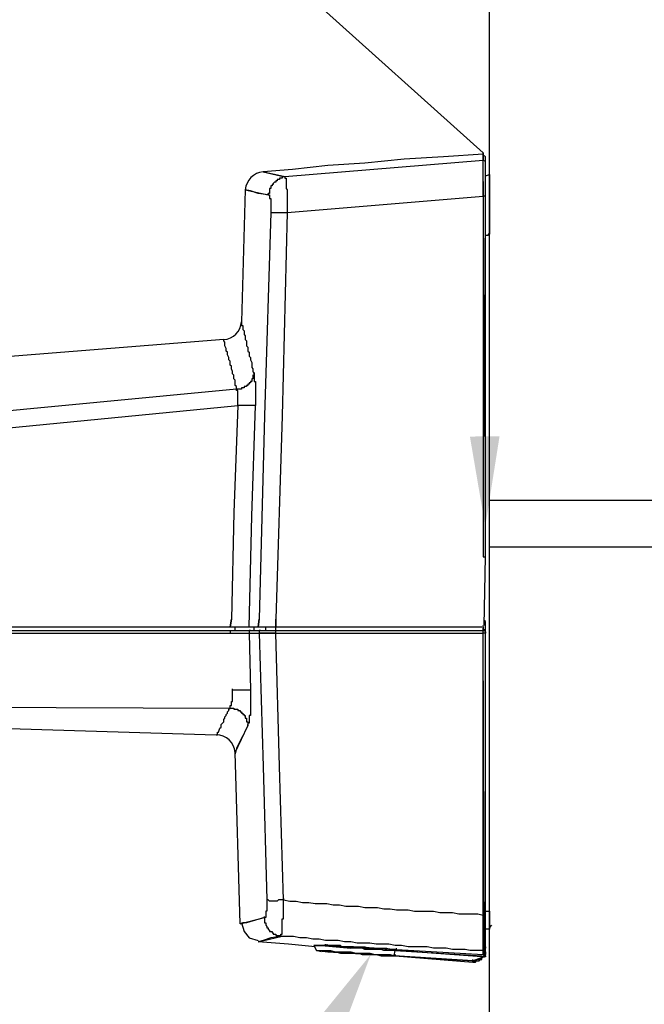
# Model space of a CAD drawing. Header units: inches. Extents: x 19734 to 55198, y -1945 to 10268.
# Tile 24 of 53: x 48962 to 49042, y -294 to -168. Entities that reach past the tile are written whole.
import ezdxf
from ezdxf import colors
from ezdxf.entities.mleader import LeaderData, LeaderLine
from ezdxf.math import Vec2, Vec3

# ---------------------------------------------------------------- set-up
doc = ezdxf.new("R2010")
doc.units = ezdxf.units.IN
doc.header["$MEASUREMENT"] = 0
doc.layers.add('G-ANNO-NOTE', color=7, linetype='Continuous', lineweight=35)
doc.layers.add('G-ANNO-SYMB', color=7, linetype='Continuous', lineweight=30)
doc.styles.add('Arial', font='arial.ttf', dxfattribs={"height": 0.125})

msp = doc.modelspace()

# ---------------------------------------------------------------- linework, layer by layer
at = {"layer": 'G-ANNO-SYMB'}
for p, q in [((49022.11177, -510.85804), (49022.11177, -26.91004)), ((49022.11177, -281.95131), (49022.11177, -284.22242)), ((49022.11177, -284.22242), (49021.6251, -284.22242))]:
    msp.add_line(p, q, dxfattribs=at)
at = {"layer": 'G-ANNO-SYMB', "ltscale": 0.02}
for p, q in [((49081.31825, -229.48503), (49022.11177, -229.48503)), ((49081.31825, -235.46287), (49022.11177, -235.46287))]:
    msp.add_line(p, q, dxfattribs=at)
at = {"layer": 'G-ANNO-SYMB'}
msp.add_lwpolyline([(49021.30065, -185.10465), (49021.30065, -185.26687), (49016.27177, -185.59131), (49011.24288, -185.91576), (49006.21399, -186.40242), (49001.50954, -186.72687), (48996.96732, -187.21354), (48993.23621, -187.53798), (48995.99399, -188.18687), (48994.69621, -187.86242), (48993.8851, -187.7002), (48993.23621, -187.53798, 0.37222943), (48990.9651, -189.80909), (48990.47843, -206.6802), (48990.47843, -207.16687), (48990.64065, -207.16687), (48990.64065, -207.65354), (48990.80288, -207.81576), (48990.80288, -208.30242), (48990.9651, -208.46465), (48990.9651, -208.95131), (48991.12732, -209.11354), (48991.12732, -209.76242), (48991.28954, -209.92465), (48991.28954, -210.41131), (48991.45177, -210.57354), (48991.45177, -211.0602), (48991.61399, -211.22242), (48991.61399, -211.54687), (48991.77621, -211.87131), (48991.77621, -212.5202), (48991.93843, -212.68242), (48991.93843, -213.00687), (48992.10065, -213.33131), (48992.10065, -214.30465), (48992.26288, -214.30465), (48992.26288, -217.38687)], format="xyb", dxfattribs=at)
for points in [[(49021.6251, -190.6202), (49021.30065, -190.6202), (49021.30065, -186.07798), (48995.99399, -188.18687), (48995.66954, -188.18687), (48995.66954, -188.34909), (48995.3451, -188.34909), (48995.3451, -188.51131), (48995.02065, -188.51131), (48995.02065, -188.67354), (48994.85843, -188.67354), (48994.85843, -188.83576), (48994.69621, -188.83576), (48994.53399, -188.99798), (48994.53399, -189.1602), (48994.37177, -189.1602), (48994.37177, -189.32242), (48994.20954, -189.32242), (48994.20954, -189.64687), (48994.04732, -189.64687), (48994.04732, -190.29576), (48993.8851, -190.29576), (48993.8851, -190.45798), (48994.04732, -190.45798), (48994.04732, -190.94465), (48994.20954, -190.94465), (48994.20954, -192.72909), (48996.31843, -192.72909), (49021.30065, -190.6202), (49021.30065, -236.69131), (49021.6251, -236.69131), (49021.6251, -185.59131), (49021.46288, -185.42909)], [(49021.30065, -185.59131), (49021.30065, -185.42909), (49021.30065, -185.26687), (49021.30065, -186.07798)], [(49021.6251, -186.2402), (49021.46288, -186.07798)], [(48995.99399, -188.18687), (48995.99399, -188.34909), (48996.15621, -188.34909), (48996.15621, -189.64687), (48996.31843, -189.80909), (48996.31843, -192.72909), (48995.66954, -218.68465), (48994.85843, -244.6402)], [(49021.6251, -188.02465), (49022.11177, -187.86242), (49022.11177, -195.32465), (49022.11177, -195.48687), (49021.94954, -195.48687), (49021.94954, -195.64909), (49021.6251, -195.64909)], [(48993.8851, -190.45798), (48993.8851, -190.29576)], [(48994.20954, -192.72909), (48993.39843, -218.68465), (48992.74954, -244.6402)], [(49021.6251, -281.95131), (49022.11177, -281.95131), (49022.11177, -196.29798)], [(48991.45177, -245.61354), (48991.77621, -231.5002), (48992.26288, -217.38687), (48989.99177, -217.38687), (48989.99177, -215.4402), (48989.82954, -215.4402), (48989.82954, -215.27798), (48989.82954, -214.95354), (48989.66732, -214.79131), (48989.66732, -214.14242), (48989.5051, -213.9802), (48989.5051, -213.49354), (48989.34288, -213.33131), (48989.34288, -213.00687), (48989.18065, -212.68242), (48989.18065, -212.35798), (48989.01843, -212.19576), (48989.01843, -211.70909), (48988.85621, -211.54687), (48988.85621, -211.22242), (48988.69399, -210.89798), (48988.69399, -210.57354), (48988.53177, -210.41131), (48988.53177, -210.08687), (48988.36954, -209.76242), (48988.36954, -209.27576), (48988.20732, -209.11354), (48988.20732, -208.95131), (48871.73177, -218.19798)], [(48992.10065, -213.16909), (48992.10065, -213.33131), (48992.10065, -213.49354), (48991.93843, -213.49354), (48991.93843, -213.9802), (48991.77621, -213.9802), (48991.77621, -214.30465), (48991.61399, -214.30465), (48991.61399, -214.46687), (48991.45177, -214.46687), (48991.45177, -214.62909), (48991.28954, -214.62909), (48991.28954, -214.79131), (48991.12732, -214.79131), (48991.12732, -214.95354), (48990.80288, -214.95354), (48990.80288, -215.11576), (48990.47843, -215.11576), (48990.47843, -215.27798), (48989.82954, -215.27798), (48855.67177, -228.09354)], [(48855.67177, -228.09354), (48855.67177, -229.71576), (48855.83399, -229.87798), (48855.83399, -230.0402), (48889.25177, -226.79576), (48922.83177, -223.71354), (48956.41177, -220.63131), (48989.99177, -217.38687), (48989.5051, -231.01354), (48989.18065, -244.6402)], [(49021.46288, -245.45131), (49021.6251, -236.69131)], [(48989.18065, -244.6402), (48989.01843, -245.61354), (48989.18065, -244.6402)], [(48992.74954, -244.6402), (48992.58732, -245.61354), (48992.74954, -244.6402)], [(48994.85843, -244.6402), (48994.85843, -245.61354), (48994.85843, -244.6402)], [(49020.00288, -288.4402), (49020.00288, -288.27798), (49020.1651, -288.27798), (49020.1651, -288.4402), (49020.1651, -288.27798), (49020.81399, -288.27798), (49020.81399, -288.11576), (49021.13843, -288.11576), (49021.13843, -287.95354), (49020.97621, -287.95354), (49020.00288, -288.27798), (49020.00288, -288.4402), (49020.32732, -288.4402), (49020.48954, -288.27798), (49020.81399, -288.27798), (49020.97621, -288.11576), (49021.13843, -287.95354), (49021.46288, -287.62909), (49021.6251, -287.62909), (49021.6251, -287.79131), (49021.30065, -287.79131), (49021.46288, -287.79131), (49021.6251, -287.62909), (49021.6251, -244.96465), (49021.46288, -244.80242)], [(49021.6251, -244.96465), (49021.46288, -244.96465)], [(48828.9051, -245.61354), (49021.13843, -245.61354)], [(48828.9051, -246.26242), (48829.06732, -246.1002), (49021.46288, -246.1002), (49021.46288, -245.93798)], [(48828.9051, -246.42465), (49021.30065, -246.42465)], [(48989.01843, -246.1002), (48989.01843, -246.42465), (48991.45177, -246.42465), (48991.61399, -253.72465), (48991.61399, -256.96909), (48991.45177, -256.96909), (48991.45177, -257.94242), (48991.28954, -257.94242), (48991.28954, -258.26687)], [(48989.66732, -246.1002), (48989.66732, -245.61354)], [(48991.61399, -246.1002), (48991.45177, -246.1002), (48991.45177, -246.42465)], [(48992.10065, -246.1002), (48992.10065, -245.61354)], [(48992.91177, -246.1002), (48992.74954, -246.1002), (48992.74954, -246.42465)], [(48994.85843, -246.42465), (48992.74954, -246.42465), (48993.23621, -263.45798), (48993.72288, -280.49131), (48993.72288, -281.95131), (48993.56065, -281.95131), (48993.56065, -282.76242), (48993.39843, -282.76242), (48993.39843, -283.41131), (48993.56065, -283.41131), (48993.56065, -283.73576), (48993.72288, -283.89798), (48993.72288, -284.0602), (48993.8851, -284.0602), (48993.8851, -284.22242), (48994.04732, -284.38465), (48994.04732, -284.54687), (48994.37177, -284.54687), (48994.37177, -284.70909), (48994.53399, -284.70909), (48994.53399, -284.87131), (48994.85843, -284.87131), (48994.85843, -285.03354), (48995.50732, -285.03354), (48995.50732, -285.19576)], [(48993.56065, -246.1002), (48993.56065, -245.61354)], [(49010.10732, -286.9802), (49010.10732, -286.81798), (49010.26954, -286.81798), (49021.30065, -287.46687), (49021.30065, -286.9802), (49019.67843, -286.9802), (49019.02954, -286.81798), (49017.40732, -286.81798), (49016.59621, -286.65576), (49014.97399, -286.65576), (49014.16288, -286.49354), (49011.72954, -286.49354), (49010.91843, -286.33131), (49010.10732, -286.33131), (49009.29621, -286.16909), (49007.67399, -286.16909), (49006.86288, -286.00687), (49005.24065, -286.00687), (49004.42954, -285.84465), (49003.61843, -285.84465), (49002.80732, -285.68242), (49001.1851, -285.68242), (49000.37399, -285.5202), (48999.56288, -285.5202), (48998.75177, -285.35798), (48997.94065, -285.35798), (48997.12954, -285.19576), (48995.50732, -285.19576), (48995.50732, -284.87131), (48995.66954, -284.87131), (48995.66954, -282.92465), (48995.83177, -282.92465), (48995.83177, -280.49131), (48995.3451, -263.45798), (48994.85843, -246.42465), (48994.85843, -246.1002), (48994.85843, -245.61354)], [(48995.83177, -280.32909), (48995.83177, -280.49131), (48996.64288, -280.65354), (48997.45399, -280.65354), (48998.2651, -280.81576), (48999.07621, -280.81576), (48999.88732, -280.97798), (49001.34732, -280.97798), (49002.15843, -281.1402), (49002.96954, -281.1402), (49003.78065, -281.30242), (49005.40288, -281.30242), (49006.21399, -281.46465), (49007.83621, -281.46465), (49008.64732, -281.62687), (49009.45843, -281.62687), (49010.26954, -281.78909), (49011.72954, -281.78909), (49012.54065, -281.95131), (49014.97399, -281.95131), (49015.7851, -282.11354), (49017.40732, -282.11354), (49018.21843, -282.27576), (49020.65177, -282.27576), (49021.30065, -282.43798), (49021.30065, -246.42465), (49021.30065, -246.1002), (49021.46288, -246.1002), (49021.6251, -246.26242), (49021.6251, -246.42465), (49021.30065, -246.42465)], [(49021.46288, -287.79131), (49021.30065, -245.45131)], [(49021.30065, -245.61354), (49021.30065, -246.1002)], [(48880.16732, -256.15798), (48987.23399, -259.40242), (48987.39621, -259.40242), (48987.39621, -259.07798), (48987.55843, -259.07798), (48987.72065, -258.59131), (48987.88288, -258.42909), (48987.88288, -258.10465), (48988.0451, -257.94242), (48988.20732, -257.7802), (48988.20732, -257.45576), (48988.36954, -257.29354), (48988.36954, -257.13131), (48988.53177, -256.96909), (48988.53177, -256.80687), (48988.69399, -256.64465), (48988.69399, -256.48242), (48988.85621, -256.3202), (48988.85621, -256.15798), (48989.01843, -255.99576), (48989.01843, -255.67131), (48989.18065, -255.67131), (48989.18065, -255.18465), (48989.34288, -255.18465), (48989.34288, -253.72465)], [(48991.61399, -253.72465), (48989.34288, -253.72465), (48989.34288, -253.56242)], [(48861.51177, -255.50909), (48855.67177, -255.50909), (48989.01843, -255.99576), (48989.5051, -255.99576), (48989.5051, -256.15798), (48989.99177, -256.15798), (48989.99177, -256.3202), (48990.31621, -256.3202), (48990.31621, -256.48242), (48990.47843, -256.48242), (48990.47843, -256.64465), (48990.64065, -256.64465), (48990.64065, -256.80687), (48990.80288, -256.80687), (48990.80288, -256.96909), (48990.9651, -256.96909), (48990.9651, -257.29354), (48991.12732, -257.29354), (48991.12732, -257.7802), (48991.28954, -257.7802), (48991.28954, -258.26687), (48991.28954, -258.10465)], [(48990.31621, -283.57354), (48989.66732, -261.67354), (48991.28954, -258.26687), (48990.64065, -259.56465), (48990.15399, -260.53798), (48989.82954, -261.18687), (48989.66732, -261.83576)], [(48995.83177, -280.49131), (48995.18288, -280.49131), (48995.02065, -280.65354), (48994.04732, -280.65354), (48993.8851, -280.49131), (48993.72288, -280.49131)], [(48993.39843, -282.76242), (48993.39843, -282.6002)], [(49021.30065, -286.9802), (49021.30065, -282.43798), (49021.6251, -282.43798)], [(48990.47843, -283.41131), (48990.80288, -284.54687), (48991.45177, -285.35798), (48992.58732, -285.68242)], [(49022.11177, -284.0602), (49022.43621, -283.73576)], [(48999.88732, -286.49354), (48996.48065, -286.16909), (48992.58732, -285.84465)], [(48999.7251, -286.33131), (48999.88732, -286.33131), (49000.69843, -286.33131), (48999.7251, -286.33131), (49000.04954, -286.9802), (49001.50954, -287.14242), (49001.50954, -286.9802)], [(49000.04954, -286.9802), (49001.83399, -286.9802), (49002.48288, -287.14242), (49004.42954, -287.14242), (49005.07843, -287.30465), (49006.86288, -287.30465), (49007.51177, -287.46687), (49009.45843, -287.46687), (49009.9451, -287.62909), (49010.10732, -287.62909), (49001.50954, -287.14242), (49009.9451, -287.62909), (49010.10732, -286.9802), (49010.10732, -286.81798), (49004.75399, -286.49354), (49004.1051, -286.49354), (49003.29399, -286.49354), (49003.13177, -286.33131), (49000.69843, -286.33131), (49004.42954, -286.65576), (49004.42954, -286.49354), (49010.10732, -286.9802), (49008.64732, -286.9802), (49008.32288, -286.81798), (49006.21399, -286.81798), (49005.88954, -286.65576), (49004.42954, -286.65576)], [(49001.02288, -286.33131), (49001.34732, -286.33131), (49004.42954, -286.49354)], [(49001.1851, -286.33131), (49001.1851, -286.16909)], [(49001.34732, -286.16909), (49001.34732, -286.33131), (49003.13177, -286.33131), (49003.29399, -286.49354), (49005.24065, -286.49354), (49006.21399, -286.49354), (49006.70065, -286.65576), (49007.83621, -286.65576), (49008.16065, -286.65576), (49008.97177, -286.65576), (49009.45843, -286.81798), (49010.26954, -286.81798), (49010.26954, -286.65576)], [(49021.6251, -286.49354), (49021.6251, -286.65576)], [(49000.69843, -287.14242), (49000.04954, -286.9802), (49001.50954, -287.14242), (49002.48288, -287.14242), (49003.13177, -287.30465), (49005.40288, -287.30465), (49005.88954, -287.46687), (49007.67399, -287.46687), (49008.32288, -287.62909), (49009.62065, -287.62909)], [(49009.29621, -287.62909), (49010.10732, -287.62909), (49020.00288, -288.4402), (49020.00288, -288.27798), (49020.1651, -288.27798), (49020.97621, -287.95354), (49021.13843, -287.79131), (49021.13843, -287.62909), (49021.13843, -287.79131), (49021.13843, -287.62909), (49021.13843, -287.79131), (49010.10732, -286.9802), (49021.13843, -287.62909)], [(49009.9451, -287.62909), (49009.9451, -287.46687)], [(49009.9451, -287.62909), (49020.00288, -288.27798), (49009.9451, -287.62909)], [(49021.6251, -287.30465), (49021.6251, -287.14242), (49021.6251, -287.46687), (49021.30065, -287.46687), (49021.46288, -287.30465)], [(49021.30065, -287.79131), (49021.30065, -287.62909)], [(49021.46288, -286.9802), (49021.6251, -286.81798)], [(49021.6251, -287.62909), (49021.6251, -287.46687)], [(49020.00288, -288.27798), (49020.00288, -288.11576)]]:
    msp.add_lwpolyline(points, dxfattribs=at)
for points in [[(48993.8851, -190.45798), (48992.58732, -190.29576), (48991.61399, -189.97131), (48990.9651, -189.80909)], [(48991.12732, -283.41131), (48990.64065, -283.41131), (48990.31621, -283.57354), (48993.39843, -282.76242)], [(48993.23621, -285.68242), (48992.58732, -285.84465), (48995.50732, -285.19576), (48994.20954, -285.35798)], [(49001.02288, -286.33131), (49000.69843, -286.33131), (49001.34732, -286.33131)], [(49010.10732, -287.46687), (49010.10732, -287.62909)], [(49021.13843, -287.79131), (49021.13843, -287.95354)], [(49021.30065, -287.62909), (49021.30065, -287.79131)], [(49021.6251, -287.14242), (49021.6251, -287.30465)]]:
    msp.add_lwpolyline(points, close=True, dxfattribs=at)
for centre, radius, start, end in [((48988.02888, -206.50176), 2.45605, 274.1665049, 355.8334951), ((48987.23098, -261.84477), 2.44235, 4.0203425, 89.9295255)]:
    msp.add_arc(centre, radius, start, end, dxfattribs=at)

# ---------------------------------------------------------------- leaders
at = {"layer": 'G-ANNO-NOTE'}
ml = msp.add_multileader_mtext('Standard', dxfattribs=at)
ml.set_content('SEAL WALL PENETRATION AND AROUND CAMERA MOUNT WITH RTV WATERTIGHT SEAL', color=256, style='Arial')
ml.set_leader_properties()
ml.build(insert=Vec2(0, 0))
ml.multileader.update_dxf_attribs({"text_right_attachment_type": 3, "dogleg_length": 0.36, "arrow_head_size": 11.5})
ctx = ml.context
ctx.base_point, ctx.char_height, ctx.arrow_head_size, ctx.landing_gap_size, ctx.plane_origin = Vec3(48728.90918, -54.82621), 9.125, 11.5, 6, Vec3(48811.86108, -149.23668)
ctx.right_attachment = 3
notes = []
notes.append((ctx, [(0, (1, 1, 0), (48928.01504, -101.09233), (-1, 0), 23.67125, [(1, [(49021.58943, -232.81779), (49021.30065, -185.10465)], 0, [])])]))
ctx.mtext.insert, ctx.mtext.width, ctx.mtext.flow_direction = Vec3(48734.90918, -50.18591), 183.6343251, 5
ml = msp.add_multileader_mtext('Standard', dxfattribs=at)
ml.set_content('MOUNT CAMERA AT ELEVATION REQUIRED TO COVER ENTRANCES.  CONNECT BRACKET TO WALL WITH 4-1/4" BOLTS.', color=256, style='Arial')
ml.set_leader_properties()
ml.build(insert=Vec2(0, 0))
ml.multileader.update_dxf_attribs({"text_right_attachment_type": 3, "dogleg_length": 0.36, "arrow_head_size": 11.5})
ctx = ml.context
ctx.base_point, ctx.char_height, ctx.arrow_head_size, ctx.landing_gap_size, ctx.plane_origin = Vec3(48706.09703, -405.783), 9.125, 11.5, 6, Vec3(48811.86108, -562.77633)
ctx.right_attachment = 3
notes.append((ctx, [(0, (1, 1, 0), (48903.80862, -467.42551), (-1, 0), 23.67125, [(0, [(49006.98286, -287.46687)], 0, [])])]))
ctx.mtext.insert, ctx.mtext.width, ctx.mtext.flow_direction = Vec3(48712.09703, -401.1427), 183.6343251, 5
for ctx, leaders in notes:
    for number, flags, end, landing, length, lines in leaders:
        leader = LeaderData()
        leader.index, (leader.has_last_leader_line, leader.has_dogleg_vector, leader.attachment_direction) = number, flags
        leader.last_leader_point, leader.dogleg_vector, leader.dogleg_length = Vec3(end), Vec3(landing), length
        for number, points, colour, breaks in lines:
            line = LeaderLine()
            line.index, line.vertices, line.color, line.breaks = number, Vec3.list(points), colors.encode_raw_color(colour), breaks
            leader.lines.append(line)
        ctx.leaders.append(leader)

doc.saveas('drawing.dxf')
